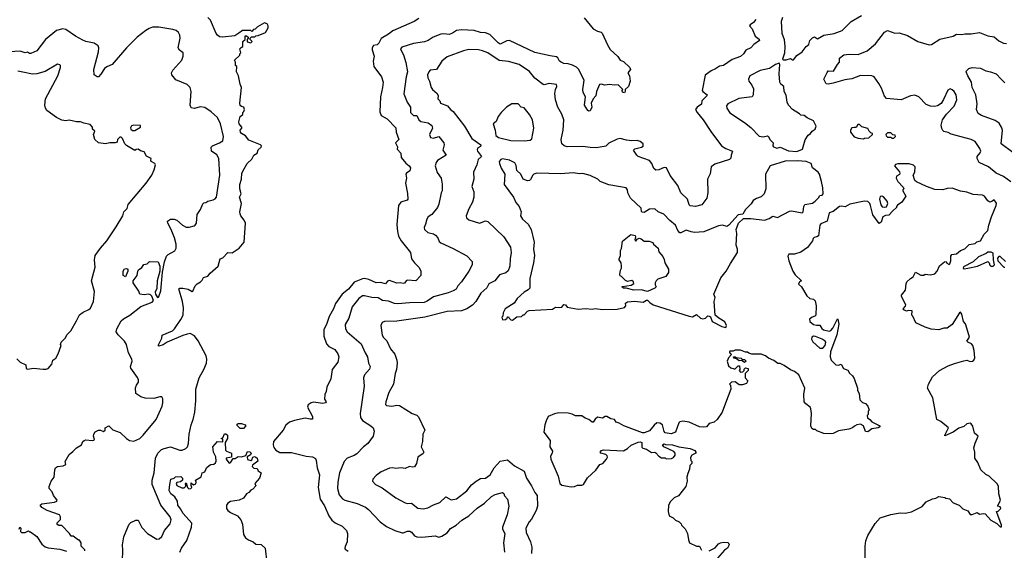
# Model space of a CAD drawing. Extents: x 1863017 to 1989460, y 394564 to 532820.
# Tile 168 of 213: x 1958011 to 1967443, y 469264 to 474343. Entities that reach past the tile are written whole.
import ezdxf

# ---------------------------------------------------------------- set-up
doc = ezdxf.new("R2010")
doc.units = 0

msp = doc.modelspace()

# ---------------------------------------------------------------- linework, layer by layer
at = {"layer": '0CON10XD'}
for points in [[(1959634.5, 470375), (1959652.7, 470465), (1959671.8, 470515), (1959687.9, 470585), (1959700, 470695), (1959698.5, 470805), (1959730, 470915), (1959775.5, 470995), (1959801.5, 471055), (1959805.5, 471095), (1959796.7, 471125), (1959720.6, 471270.6), (1959685, 471317.1), (1959645, 471337.8), (1959615, 471334.4), (1959575, 471319.4), (1959422.9, 471257.1), (1959385, 471232), (1959345, 471217.5), (1959337.5, 471225), (1959372, 471295), (1959376.2, 471323.8), (1959475.6, 471364.4), (1959495.8, 471385), (1959555, 471474), (1959576.8, 471513.2), (1959579.4, 471585), (1959570.4, 471645), (1959535, 471766.2), (1959545, 471772.5), (1959575, 471774), (1959623.9, 471763.9), (1959665, 471742.5), (1959670, 471745), (1959692.5, 471795), (1959710, 471815), (1959745, 471832.5), (1959760.7, 471849.3), (1959772.5, 471875), (1959815, 471887.5), (1959835, 471917.5), (1959912.5, 471985), (1959933.3, 472055), (1959955.9, 472064.1), (1960005, 472115.8), (1960047.5, 472112.5), (1960115, 472155.8), (1960161.2, 472215), (1960175.6, 472395), (1960162.9, 472425), (1960129.2, 472465), (1960124.5, 472484.5), (1960121.5, 472505), (1960135.7, 472585), (1960118.6, 472645), (1960132.5, 472675), (1960120, 472725), (1960121.2, 472765), (1960136, 472815), (1960138.8, 472875), (1960163.3, 472916.7), (1960191.2, 472965), (1960235, 473006.7), (1960254, 473045), (1960287.5, 473065), (1960295, 473097.5), (1960325.9, 473124.1), (1960327.5, 473135), (1960316.7, 473145), (1960205, 473189.2), (1960175, 473232), (1960135, 473254), (1960126.2, 473265), (1960123.3, 473285), (1960140, 473305), (1960140, 473315), (1960113.3, 473345), (1960110, 473365), (1960123.8, 473415), (1960147.5, 473435), (1960150, 473455), (1960160, 473465), (1960166.2, 473485), (1960157.5, 473505), (1960135, 473512.5), (1960125, 473522.5), (1960118.8, 473545), (1960136.7, 473695), (1960123.3, 473725), (1960107.5, 473805), (1960087.5, 473845), (1960090, 473895), (1960080, 473905), (1960080, 473935), (1960070, 473955), (1960120, 474005), (1960120, 474015), (1960130, 474025), (1960120, 474065), (1960131.7, 474078.3), (1960150, 474085), (1960150, 474135), (1960170, 474155), (1960171.7, 474188.3), (1960185, 474190), (1960200, 474175), (1960200, 474165), (1960190, 474155), (1960191.7, 474131.7), (1960225, 474120), (1960240, 474135), (1960220, 474155), (1960220, 474165), (1960231.7, 474178.3), (1960265, 474180), (1960275, 474190), (1960297, 474193), (1960365, 474220), (1960392.5, 474265), (1960392.5, 474285), (1960382.5, 474305), (1960357, 474313), (1960290, 474275), (1960268.3, 474251.7), (1960251.7, 474248.3), (1960235, 474230), (1960225, 474240), (1960145, 474240), (1960110, 474215), (1960071.7, 474188.3), (1959955, 474176.7), (1959925, 474180), (1959905, 474193.8), (1959895, 474210), (1959839.3, 474339.3), (1959812.5, 474362.5)], [(1961835, 474356), (1961790, 474325), (1961585, 474237.1), (1961545, 474204.5), (1961475, 474164.4), (1961452.3, 474117.7), (1961435, 474101.9), (1961401.2, 474095), (1961389.2, 474075), (1961387.5, 474055), (1961408, 473995), (1961398.8, 473945), (1961403.3, 473895), (1961477.4, 473797.4), (1961492.1, 473745), (1961488.4, 473695), (1961467.7, 473605), (1961462, 473462), (1961474.2, 473425), (1961532.9, 473395), (1961615, 473308), (1961618.6, 473265), (1961644, 473195), (1961611.2, 473165), (1961631.2, 473125), (1961628.8, 473105), (1961663.8, 473065), (1961666.2, 473025), (1961711.1, 472971.1), (1961742.5, 472945), (1961754.3, 472925), (1961750, 472895), (1961716.2, 472875), (1961710.8, 472865), (1961715.8, 472825), (1961707.7, 472777.7), (1961727.9, 472677.9), (1961729.2, 472625), (1961723.7, 472616.3), (1961662.5, 472597.5), (1961638.8, 472565), (1961623, 472383), (1961630.6, 472315), (1961640.7, 472270.7), (1961664.3, 472225), (1961755.8, 472115), (1961766, 472055), (1961793.8, 472015), (1961839.7, 471969.7), (1961852.9, 471935), (1961854.2, 471895), (1961805, 471843.3), (1961725, 471850.8), (1961713.3, 471845), (1961698.3, 471821.7), (1961685, 471818.1), (1961655, 471824.3), (1961625, 471821.1), (1961555, 471846.8), (1961535, 471839.4), (1961515, 471814.2), (1961467.6, 471827.6), (1961425, 471823.3), (1961355, 471857.1), (1961315, 471864.6), (1961295, 471861.5), (1961215, 471830), (1961161.2, 471765), (1961100.4, 471715), (1961037.1, 471625), (1961018.2, 471575), (1960976.6, 471503.4), (1960955.2, 471435), (1960924.1, 471375), (1960926.4, 471315), (1960951.7, 471241.7), (1960973.8, 471215), (1961031.1, 471185), (1961058.9, 471145), (1961068.6, 471115), (1961057.8, 471065), (1961003.6, 470995), (1960991.2, 470905), (1960954.4, 470825), (1960948.9, 470785), (1960934.7, 470755.3), (1960932.1, 470712.1), (1960947.5, 470685), (1960942.5, 470675), (1960915, 470668.6), (1960825, 470681.5), (1960802.5, 470675), (1960775.8, 470655), (1960769.2, 470635), (1960816, 470545), (1960815, 470520), (1960795, 470518), (1960745, 470527.3), (1960644.7, 470505.3), (1960595, 470491.1), (1960559.4, 470460.6), (1960534.7, 470415.3), (1960444.3, 470305), (1960438.1, 470275), (1960445, 470246.7), (1960465, 470222.5), (1960505, 470200.6), (1960615, 470200.5), (1960755, 470163.6), (1960815, 470158.1), (1960844.3, 470144.3), (1960851.9, 470125), (1960860, 470055), (1960882.7, 469985), (1960870.9, 469865), (1960890, 469755), (1960930.6, 469690.6), (1960972.2, 469595), (1961001.9, 469551.9), (1961035, 469527.1), (1961101.2, 469495), (1961140.8, 469455), (1961150.8, 469425), (1961148.8, 469345), (1961128.3, 469301.7), (1961126.7, 469285), (1961130, 469275), (1961156.6, 469256.6)], [(1963419.7, 474359.7), (1963504.5, 474254.5), (1963545, 474231.9), (1963583, 474223), (1963590.8, 474215), (1963641.7, 474101.7), (1963667.6, 474057.6), (1963739.7, 473989.7), (1963765, 473956.7), (1963795, 473942.5), (1963857.5, 473885), (1963862.5, 473865), (1963837.5, 473835), (1963852.5, 473805), (1963860, 473755), (1963842.5, 473705), (1963810, 473675), (1963812.5, 473655), (1963805, 473643.3), (1963785, 473650), (1963782.5, 473665), (1963790, 473675), (1963745, 473720), (1963705, 473716.7), (1963665, 473723.3), (1963615, 473717.5), (1963585, 473726), (1963566.4, 473723.6), (1963536.4, 473656.4), (1963532, 473615), (1963504.2, 473585.8), (1963486.7, 473545), (1963493.3, 473505), (1963475, 473470), (1963465, 473467.5), (1963452.5, 473475), (1963422, 473525), (1963432.9, 473605), (1963410.5, 473645), (1963405.6, 473675.6), (1963420, 473765), (1963365, 473868.8), (1963345, 473888), (1963307.6, 473907.6), (1963265, 473920), (1963225, 473923.3), (1963197.5, 473935), (1963183.8, 473945), (1963167.3, 473977.3), (1963155, 473986.2), (1963092, 473998), (1962945, 474029.4), (1962705, 474145.4), (1962678.8, 474141.2), (1962615, 474108.8), (1962595, 474121.5), (1962515, 474202.9), (1962475, 474218.5), (1962425, 474220.9), (1962365, 474240.4), (1962243, 474247), (1962195, 474240), (1962156.3, 474213.6), (1962125, 474201.5), (1962075, 474207.7), (1962045, 474203.8), (1961972.9, 474177.1), (1961924, 474145), (1961889.5, 474130.5), (1961785, 474115.6), (1961671.3, 474078.7), (1961660, 474065), (1961662.5, 474055), (1961686.9, 474006.9), (1961712, 473932), (1961726.2, 473845), (1961713.6, 473795), (1961692.1, 473632.1), (1961722.1, 473552.1), (1961755.5, 473505), (1961755.7, 473455), (1961785, 473425.8), (1961815, 473426.7), (1961835, 473385.7), (1961855, 473370), (1961925, 473354.4), (1961960.2, 473330.2), (1961966.5, 473305), (1961937.5, 473245), (1961945.5, 473215.5), (1961975, 473209.5), (1962025.9, 473225.9), (1962076, 473165), (1962078, 473145), (1962064.2, 473095), (1962096, 473045), (1962015, 472994.2), (1962001.1, 472975), (1961992.7, 472945), (1962009.5, 472879.5), (1962049.2, 472825), (1962058.3, 472768.3), (1962058, 472705), (1962048.8, 472685), (1962025.8, 472575.8), (1962015.4, 472544.6), (1961960.7, 472479.3), (1961925.8, 472455), (1961910.8, 472435), (1961900, 472385), (1961886, 472355), (1961888.6, 472335), (1961921.2, 472305), (1961975, 472292.5), (1961995, 472280), (1962015.6, 472255), (1962030.9, 472220.9), (1962046.8, 472206.8), (1962165, 472154), (1962295, 472083.3), (1962345, 472027.5), (1962346.2, 471995), (1962314.4, 471935.6), (1962243.5, 471835), (1962208.1, 471795), (1962191.4, 471765), (1962165, 471748.2), (1962115, 471727.1), (1961975, 471690.8), (1961915, 471647.9), (1961885, 471634.7), (1961745, 471632.8), (1961635, 471623), (1961603.1, 471625), (1961545, 471648.3), (1961486.2, 471655), (1961445, 471679.1), (1961384.7, 471684.7), (1961315, 471700.6), (1961295, 471699.2), (1961258.8, 471675), (1961196.5, 471593.5), (1961163.8, 471485), (1961130.8, 471425), (1961131.2, 471385), (1961149.2, 471355), (1961281.7, 471241.7), (1961319.4, 471155), (1961343.3, 471115), (1961354, 471055), (1961368.8, 471025), (1961363.6, 470996.4), (1961315, 470943.3), (1961304.2, 470915), (1961311.5, 470835), (1961274.5, 470574.5), (1961275.7, 470535), (1961295, 470505.8), (1961375, 470455.8), (1961398, 470435), (1961408, 470405), (1961396, 470355), (1961345, 470286), (1961304, 470255), (1961242, 470188), (1961215, 470170), (1961148.8, 470145), (1961120.8, 470115), (1961074.6, 470005.4), (1961060.4, 469915), (1961056.4, 469855), (1961072.7, 469795), (1961105, 469757.1), (1961125, 469744.4), (1961245, 469711.9), (1961325, 469675.7), (1961352.5, 469655), (1961465, 469536), (1961525, 469492.5), (1961604.5, 469454.5), (1961675, 469431.4), (1961685, 469430), (1961725, 469447.8), (1961748.3, 469448.3), (1961765, 469438.6), (1961794.1, 469404.1), (1961815, 469394.5), (1961865, 469390), (1961992.5, 469402.5), (1962025, 469390), (1962055, 469400), (1962105, 469430), (1962137, 469473), (1962193.3, 469505), (1962248.2, 469551.8), (1962314.4, 469595), (1962395, 469666.5), (1962462.9, 469715), (1962530.2, 469779.8), (1962565, 469798.6), (1962635, 469817.5), (1962648.3, 469808.3), (1962655.7, 469785.7), (1962685, 469752.5), (1962698.6, 469685), (1962682.5, 469605), (1962636.1, 469485), (1962637.6, 469465), (1962657.6, 469425), (1962645.2, 469335.2), (1962654.3, 469245.7)], [(1965064.4, 474345), (1965041.9, 474315), (1965010, 474295), (1965004, 474285), (1965029.2, 474255), (1965058, 474185), (1965095, 474156), (1965097.3, 474142.7), (1965045, 474106), (1965015.4, 474074.6), (1964968.9, 474051.1), (1964944, 474015), (1964915, 473991.9), (1964835, 473962), (1964754.2, 473905.8), (1964715, 473899.4), (1964677.3, 473872.7), (1964635, 473853.3), (1964578.8, 473811.2), (1964550, 473665), (1964554.5, 473654.5), (1964597.5, 473625), (1964594.2, 473615), (1964545.8, 473565), (1964541.5, 473535), (1964500, 473505), (1964485.7, 473485), (1964500, 473455), (1964560, 473385), (1964632.4, 473272.4), (1964735.6, 473135.6), (1964775, 473108.6), (1964840, 473085), (1964826.2, 473045), (1964823.9, 473016.1), (1964810, 473005), (1964669.4, 472960.6), (1964635.4, 472935), (1964625, 472868.8), (1964601.2, 472815), (1964604.6, 472685), (1964595, 472634.2), (1964545, 472571.4), (1964485, 472555.8), (1964435, 472560), (1964425, 472572), (1964408.2, 472625), (1964343.8, 472685), (1964316.2, 472755), (1964241.7, 472851.7), (1964206.5, 472926.5), (1964185, 472928), (1964132.5, 472905), (1964105, 472904.2), (1964085, 472919.2), (1964068.1, 472968.1), (1964045.3, 472995.3), (1963935, 473034.3), (1963922.5, 473045), (1963892.5, 473095), (1963904.4, 473105.6), (1963968.6, 473121.4), (1963985, 473134), (1963983.1, 473155), (1963955, 473177.5), (1963925, 473186.4), (1963875, 473184.3), (1963825, 473191.1), (1963765, 473206.5), (1963735, 473198.9), (1963655, 473162.5), (1963626.4, 473133.6), (1963611.8, 473128.2), (1963535, 473115.9), (1963475, 473121.2), (1963405, 473129.7), (1963255, 473124.8), (1963225.7, 473135), (1963205.7, 473155), (1963200, 473195), (1963218.5, 473285), (1963223.8, 473383.8), (1963205, 473438), (1963165.4, 473505.4), (1963143.3, 473575), (1963137.1, 473635), (1963144.3, 473675), (1963157.5, 473705), (1963152.7, 473722.7), (1963085, 473732.3), (1963035, 473720), (1963025, 473723.3), (1962945, 473783.8), (1962895, 473848), (1962795, 473914.3), (1962695, 473942), (1962605, 473951.1), (1962495, 474024.4), (1962445, 474045.6), (1962405, 474053.3), (1962315, 474057.5), (1962262.5, 474045), (1962105, 473987.5), (1962056, 473945), (1962005.8, 473865), (1961945, 473858.8), (1961930, 473845), (1961918.6, 473815), (1961921.9, 473785), (1961937.5, 473755), (1961952.9, 473695), (1961965.8, 473675), (1962011.2, 473635), (1962020, 473615), (1962017.5, 473585), (1962037, 473567), (1962042.5, 473545), (1962108.8, 473518.8), (1962136.9, 473485), (1962165, 473463.5), (1962273.1, 473325), (1962343.3, 473205), (1962428.2, 473145), (1962425, 473128.6), (1962397, 473113), (1962392.3, 473097.7), (1962395.8, 473085), (1962434.3, 473035), (1962404.3, 473005), (1962390, 472955), (1962357.5, 472885), (1962362.5, 472815), (1962341.5, 472745), (1962362.5, 472695), (1962362.5, 472645), (1962347.5, 472595), (1962315, 472534), (1962288.5, 472465), (1962292.2, 472445), (1962315, 472425.8), (1962415, 472395.8), (1962475, 472416.2), (1962495, 472411.2), (1962649.2, 472265), (1962712.9, 472165), (1962719.4, 472115), (1962708.5, 472055), (1962707.1, 471985), (1962691.7, 471938.3), (1962668.5, 471921.5), (1962608, 471902), (1962562, 471845), (1962505, 471815.8), (1962485.6, 471775), (1962429.4, 471725), (1962381.9, 471645), (1962349.1, 471610.9), (1962294.7, 471575.3), (1962244.6, 471555.4), (1962105, 471549.2), (1961894, 471496), (1961625, 471458.6), (1961505, 471455.5), (1961484.2, 471445.8), (1961469.7, 471415), (1961483.3, 471323.3), (1961495, 471302), (1961529.2, 471269.2), (1961565, 471191.2), (1961605, 471141.2), (1961625.7, 471085), (1961628.9, 471055), (1961622.1, 470995), (1961609.4, 470955), (1961592.5, 470855), (1961546.9, 470775), (1961517.5, 470685), (1961515, 470660), (1961525, 470648.8), (1961575, 470642.5), (1961625, 470654), (1961650.5, 470650.5), (1961772.6, 470572.6), (1961815, 470558.6), (1961831.8, 470541.8), (1961891.2, 470415), (1961874.4, 470375), (1961871.4, 470305), (1961858, 470255), (1961882, 470205), (1961875, 470192), (1961825.4, 470154.6), (1961811.4, 470095), (1961795, 470063.8), (1961775, 470060), (1961745, 470066.7), (1961703, 470047), (1961665, 470053.3), (1961615, 470046.7), (1961585, 470053.8), (1961555, 470050), (1961475, 470013.8), (1961425, 469978.8), (1961394.2, 469945.8), (1961391.2, 469925), (1961418.8, 469895), (1961483.5, 469863.5), (1961615, 469765.8), (1961705, 469717.5), (1961725, 469711.4), (1961765, 469714.2), (1961825, 469667.1), (1961875, 469660), (1961920.9, 469669.1), (1961975, 469700), (1962035, 469723.1), (1962095, 469775.6), (1962145, 469748.5), (1962195, 469755.7), (1962295, 469832), (1962340.8, 469889.2), (1962385, 469924.5), (1962425, 469950), (1962475, 469955.6), (1962519.2, 469985), (1962557.1, 470055), (1962615, 470116), (1962685, 470129.2), (1962752.4, 470072.4), (1962845, 470021.2), (1962867.1, 469955), (1962915, 469880), (1962945, 469816), (1962969.6, 469789.6), (1962972.9, 469685), (1962958.1, 469645), (1962913, 469563), (1962890.8, 469535), (1962860, 469475), (1962863.7, 469433.7), (1962903.1, 469345), (1962916.5, 469295), (1962914.4, 469235)], [(1965318.8, 474365), (1965306.2, 474325), (1965312.5, 474215), (1965336.2, 474155), (1965340, 474085), (1965338.3, 474021.7), (1965320, 473965), (1965328.3, 473958.3), (1965355, 473957.5), (1965395, 473972.5), (1965415, 473957.5), (1965425, 473960), (1965455, 474000), (1965508, 474035), (1965545, 474086.7), (1965570, 474105), (1965580, 474145), (1965605, 474170.8), (1965625, 474177.5), (1965655, 474158.8), (1965715, 474194.2), (1965815, 474211.4), (1965891.1, 474238.9), (1965975.5, 474324.5), (1966075, 474382.9)], [(1959016.3, 471266.3), (1958955, 471328), (1958937.1, 471355), (1958942.7, 471385), (1958985, 471461.9), (1959005, 471480.5), (1959065, 471513.5), (1959173.4, 471596.6), (1959281.2, 471638.8), (1959292.5, 471655), (1959278, 471698), (1959265, 471710), (1959245, 471716.2), (1959205, 471708.8), (1959163.3, 471715), (1959151.2, 471745), (1959100, 471825), (1959100, 471845), (1959137, 471893), (1959143, 471937), (1959150.7, 471949.3), (1959180, 471970), (1959201.2, 471998.8), (1959234, 472006), (1959255, 472026.9), (1959336.7, 472026.7), (1959352.5, 471985), (1959354.2, 471935), (1959327.1, 471845), (1959325, 471770), (1959310, 471735), (1959312.5, 471715), (1959332.5, 471682.5), (1959345, 471692.5), (1959365, 471746.7), (1959379.5, 471925), (1959399.1, 472025), (1959419.4, 472080.6), (1959434.7, 472095.3), (1959499.1, 472130.9), (1959510.8, 472155), (1959509.5, 472195), (1959493.1, 472255), (1959461.9, 472335), (1959429.2, 472395), (1959426.2, 472415), (1959455, 472434), (1959490, 472435), (1959515.6, 472425.6), (1959570, 472375), (1959607.7, 472357.7), (1959635, 472356), (1959681.7, 472368.3), (1959693.9, 472376.1), (1959703.8, 472395), (1959711.2, 472478.8), (1959743.3, 472525), (1959765, 472580), (1959775, 472590), (1959795, 472592.5), (1959813.6, 472606.4), (1959865, 472617.5), (1959885, 472627.5), (1959897.5, 472645), (1959930, 472855), (1959918.5, 473015), (1959900.3, 473050.3), (1959848, 473085), (1959846.1, 473123.9), (1959858.8, 473135), (1959925, 473163.8), (1959957.7, 473185), (1959965.4, 473225), (1959935, 473346), (1959905, 473405.7), (1959845, 473460), (1959785, 473501.4), (1959745, 473508.6), (1959683.9, 473493.9), (1959655, 473500), (1959644.3, 473525), (1959654.4, 473655), (1959645.7, 473695), (1959615, 473722.9), (1959507, 473767), (1959468.8, 473815), (1959466.2, 473835), (1959479.1, 473860.9), (1959564, 473955), (1959578, 473995), (1959576.1, 474026.1), (1959542.3, 474052.3), (1959530, 474075), (1959548.1, 474165), (1959545.7, 474195), (1959531.9, 474221.9), (1959509.1, 474239.1), (1959479.1, 474249.1), (1959345, 474271.4), (1959285, 474271.4), (1959251.7, 474258.3), (1959219.3, 474240.7), (1959138, 474175), (1959036, 474075), (1958896, 473915), (1958845, 473892.5), (1958823.8, 473875), (1958788.8, 473821.2), (1958765, 473796.7), (1958755, 473796.2), (1958726.2, 473815), (1958722, 473865), (1958765.8, 474035.8), (1958769.2, 474075), (1958763.2, 474093.2), (1958725, 474119.2), (1958645, 474134.4), (1958615, 474146.9), (1958545, 474186.9), (1958455, 474249.2), (1958424.1, 474254.1), (1958365, 474238.6), (1958257.8, 474152.2), (1958175, 474044), (1958119.1, 474020.9), (1958105, 474019.2), (1958085, 474033.3), (1958065, 474025.8), (1958015, 474041.5), (1957915, 474034.5)], [(1967505, 472790.6), (1967435, 472841.1), (1967365, 472874.4), (1967293.3, 472933.3), (1967201.2, 472975), (1967183.8, 473015), (1967182, 473035), (1967212.4, 473067.6), (1967218.6, 473085), (1967209.4, 473109.4), (1967165, 473176), (1967125, 473197.5), (1966935, 473248.6), (1966905, 473264.2), (1966865, 473274), (1966855, 473283.3), (1966845, 473302.5), (1966840, 473335), (1966852.5, 473385), (1966889.7, 473440.3), (1966964, 473515), (1966990, 473575), (1966982.4, 473622.4), (1966964, 473655), (1966945, 473672.5), (1966925, 473680), (1966901.1, 473668.9), (1966861.4, 473578.6), (1966837.8, 473542.2), (1966805, 473518.1), (1966775, 473510.9), (1966735, 473513.8), (1966695, 473531.8), (1966625, 473603.8), (1966585, 473620), (1966544.3, 473614.3), (1966455, 473577.3), (1966315, 473588.9), (1966295, 473612), (1966266.9, 473686.9), (1966242.3, 473732.3), (1966197.1, 473795), (1966175.2, 473805.2), (1966065, 473809.2), (1965982.1, 473777.9), (1965915, 473767.7), (1965805, 473734.6), (1965755, 473724.6), (1965737.9, 473727.9), (1965714.7, 473775), (1965745, 473836.2), (1965757.5, 473852.5), (1965808.3, 473851.7), (1965845.6, 473914.4), (1965863.8, 473935), (1965864.3, 473975.7), (1965905, 474006), (1965956.8, 474013.2), (1966045, 474010), (1966128.8, 474045), (1966208.1, 474111.9), (1966295.8, 474225), (1966325, 474240.6), (1966395, 474214.2), (1966435, 474217.5), (1966515, 474192.9), (1966615, 474134.3), (1966725, 474101.9), (1966745, 474105.7), (1966825, 474155.6), (1966955, 474184.3), (1966985, 474205.6), (1967035, 474201.9), (1967065, 474208.6), (1967125, 474207.1), (1967205, 474219.2), (1967285, 474188.6), (1967345, 474179.2), (1967390, 474140), (1967435, 474119.2), (1967465, 474116)], [(1957985, 471097.5), (1958016, 471065), (1958069.7, 471039.7), (1958074, 471005), (1958085, 470996.7), (1958145, 471007.5), (1958235, 470996.7), (1958263.6, 470996.4), (1958285.8, 471004.2), (1958320, 471045), (1958330, 471085), (1958356.4, 471103.6), (1958380, 471145), (1958410, 471225), (1958403.8, 471235), (1958407.5, 471255), (1958447.5, 471295), (1958465, 471330), (1958502.5, 471365), (1958555, 471460), (1958585, 471517.5), (1958620, 471545), (1958675, 471567.5), (1958689.3, 471580.7), (1958720, 471645), (1958728.3, 471741.7), (1958700.5, 471845), (1958733.8, 471975), (1958728, 472045), (1958733.8, 472085), (1958784.4, 472155.6), (1958846.2, 472225), (1958935, 472361.2), (1959000.8, 472465), (1959010, 472505), (1959042.5, 472535), (1959050, 472575), (1959222.3, 472777.7), (1959276.2, 472855), (1959300, 472905), (1959312.5, 472955), (1959305.8, 472965.8), (1959272.5, 472985), (1959267.5, 472995), (1959272.5, 473015), (1959226.1, 473036.1), (1959205, 473077.5), (1959168.3, 473088.3), (1959145, 473102.5), (1959128.3, 473101.7), (1959115, 473090), (1959035, 473137.5), (1959017.5, 473155), (1958996.7, 473206.7), (1958985, 473220), (1958971.7, 473218.3), (1958950, 473195), (1958945, 473170), (1958926.4, 473163.6), (1958875, 473163.3), (1958835, 473153.3), (1958765, 473163.3), (1958730, 473195), (1958720, 473245), (1958732.5, 473275), (1958707.5, 473295), (1958708.8, 473315), (1958685, 473341.2), (1958625, 473352.5), (1958595, 473366.7), (1958555, 473364.2), (1958485, 473381.2), (1958453.9, 473376.1), (1958415, 473380), (1958365, 473406.9), (1958270, 473475), (1958257.5, 473495), (1958253.3, 473525), (1958258.8, 473585), (1958377.1, 473805), (1958403.3, 473885), (1958402.5, 473905), (1958395, 473912.5), (1958375, 473916.7), (1958255, 473848.6), (1958176.6, 473823.4), (1958135, 473821.9), (1958040.3, 473840.3), (1957995, 473850)], [(1965455, 473082), (1965511.2, 473105), (1965537.3, 473192.7), (1965565, 473236.7), (1965587.7, 473252.3), (1965603.6, 473276.4), (1965632.5, 473295), (1965640, 473325), (1965616.4, 473376.4), (1965553.9, 473403.9), (1965525, 473427.5), (1965495, 473430), (1965483, 473443), (1965414.2, 473484.2), (1965376.2, 473525), (1965363.8, 473555), (1965355, 473620), (1965334.2, 473655), (1965332.5, 473705), (1965302.5, 473725), (1965293.3, 473745), (1965286.7, 473825), (1965292.5, 473915), (1965287, 473927), (1965252.5, 473915), (1965193, 473877), (1965105, 473855.7), (1965006, 473805), (1964992, 473775), (1964996.2, 473755), (1965026.2, 473715), (1965041.7, 473681.7), (1965036.2, 473625), (1965026.7, 473605), (1964901.8, 473588.2), (1964795, 473536.5), (1964780.9, 473519.1), (1964784.2, 473495), (1964813, 473453), (1964955, 473358.6), (1965015, 473310), (1965095, 473229.2), (1965135, 473222.2), (1965175, 473231.2), (1965183.3, 473225), (1965196, 473195), (1965228.6, 473165), (1965225.8, 473135), (1965232.5, 473125), (1965265, 473114.6), (1965295, 473124.4), (1965375, 473086.9), (1965455, 473082)], [(1967525, 473072.5), (1967414.5, 473154.5), (1967425.6, 473285), (1967416.7, 473315), (1967395, 473352.9), (1967355, 473378.1), (1967225, 473424.4), (1967194.3, 473445), (1967175.8, 473485), (1967182.2, 473537.8), (1967170.9, 473625), (1967135.4, 473695), (1967128.9, 473745), (1967094.2, 473805), (1967077.5, 473845), (1967080, 473855), (1967104, 473876), (1967135, 473884.2), (1967215, 473878.6), (1967265, 473854.2), (1967312.5, 473845), (1967365, 473825.7), (1967413.8, 473773.8), (1967448.9, 473738.9)], [(1962845, 473184.6), (1962901.7, 473188.3), (1962918.8, 473201.2), (1962937.1, 473305), (1962923.2, 473383.2), (1962896.3, 473436.3), (1962845, 473500), (1962815, 473506.2), (1962785, 473536.2), (1962725, 473536.7), (1962675, 473506.7), (1962624.3, 473455.7), (1962593.8, 473415), (1962575, 473367.5), (1962547.5, 473345), (1962566.7, 473285), (1962573.3, 473235), (1962596.7, 473215), (1962715, 473187.5), (1962845, 473184.6)], [(1959115, 473282.5), (1959170, 473315), (1959169.3, 473329.3), (1959105, 473333.8), (1959083.8, 473326.2), (1959073.6, 473306.4), (1959077.5, 473295), (1959093, 473283), (1959115, 473282.5)], [(1966095, 473202.5), (1966105, 473210), (1966145, 473212.5), (1966180, 473245), (1966180, 473255), (1966165, 473260), (1966150, 473275), (1966135, 473302.5), (1966078.3, 473318.3), (1966055, 473340), (1966041.2, 473338.8), (1966025, 473310), (1966005, 473312.5), (1965983.6, 473306.4), (1965970, 473285), (1965970, 473265), (1966005, 473222.5), (1966045, 473207.5), (1966095, 473202.5)], [(1966385, 473210), (1966400, 473225), (1966398.3, 473238.3), (1966375, 473240), (1966355, 473260), (1966325, 473260), (1966310, 473245), (1966311.7, 473231.7), (1966325, 473220), (1966355, 473220), (1966365, 473210), (1966385, 473210)], [(1964775, 471397.5), (1964782.5, 471415), (1964765, 471452.5), (1964707.5, 471485), (1964672.5, 471515), (1964663.3, 471645), (1964673.3, 471685), (1964660, 471715), (1964729.1, 471870.9), (1964778, 471935), (1964819.1, 472010.9), (1964887.1, 472115), (1964887.5, 472145), (1964873.9, 472186.1), (1964880, 472295), (1964873.8, 472335), (1964897.5, 472395), (1964945, 472440), (1965015, 472440), (1965145, 472423.8), (1965191.2, 472438.8), (1965225, 472461.2), (1965271.7, 472448.3), (1965385, 472511.2), (1965406.4, 472513.6), (1965507, 472493), (1965517, 472503), (1965523.8, 472555), (1965532.5, 472575), (1965605, 472587.5), (1965633, 472607), (1965663, 472637), (1965675, 472660), (1965700, 472665), (1965706.7, 472675), (1965704.3, 472735), (1965693.1, 472795), (1965671.8, 472865), (1965660, 472885), (1965606.2, 472925), (1965592.5, 472965), (1965545.7, 472985.7), (1965463.6, 472993.6), (1965345, 472987.5), (1965201.2, 472945), (1965156.7, 472865), (1965160, 472725), (1965143.3, 472675), (1965115, 472648.8), (1965068.3, 472631.7), (1965038.3, 472611.7), (1965019.5, 472580.5), (1964963.6, 472526.4), (1964938.3, 472481.7), (1964895, 472476.7), (1964804.1, 472375.9), (1964785, 472363.8), (1964745, 472376.7), (1964705, 472368.8), (1964565, 472311.2), (1964475, 472306.2), (1964445, 472314), (1964395, 472328), (1964345, 472304), (1964334.3, 472304.3), (1964316.6, 472326.6), (1964295, 472376.2), (1964240.3, 472420.3), (1964182.3, 472482.3), (1964127.5, 472505), (1964095, 472533.8), (1964045, 472528.8), (1963995, 472497.5), (1963975, 472500), (1963968.3, 472508.3), (1963965, 472540), (1963862.5, 472635), (1963837.5, 472685), (1963833.3, 472715), (1963820, 472735), (1963655, 472761.4), (1963572.5, 472795), (1963550, 472815), (1963475, 472851.2), (1963405, 472870), (1963375, 472867.5), (1963315, 472875.7), (1963195, 472868), (1962965, 472873.3), (1962936.4, 472863.6), (1962926.1, 472853.9), (1962905, 472812), (1962895, 472804.2), (1962875, 472801.2), (1962835, 472816.7), (1962813, 472863), (1962775, 472900), (1962766.4, 472946.4), (1962755, 472972.5), (1962705, 472999.5), (1962635, 473010.8), (1962619.5, 473005), (1962604.6, 472985), (1962606.4, 472965), (1962625, 472921.2), (1962659.2, 472865), (1962654, 472765), (1962742.5, 472645), (1962765, 472593.3), (1962795, 472553.8), (1962816.2, 472503.8), (1962810, 472465), (1962828.8, 472435), (1962882, 472385), (1962910, 472335), (1962938.6, 472215), (1962934.2, 472145.8), (1962942.5, 472085), (1962934.4, 472015.6), (1962898.1, 471865), (1962897.7, 471772.3), (1962883, 471757), (1962843.3, 471735), (1962777.5, 471675), (1962749.3, 471630.7), (1962662.5, 471575), (1962643, 471537), (1962640, 471505), (1962630, 471495), (1962635, 471470), (1962665, 471472.5), (1962680, 471485), (1962685, 471500), (1962695, 471500), (1962700, 471485), (1962715, 471470), (1962731.7, 471468.3), (1962775, 471497.5), (1962817, 471503), (1962833, 471517), (1962845, 471517.5), (1962875, 471552.5), (1962890.7, 471559.3), (1963115, 471573.3), (1963145, 471590), (1963185, 471587.5), (1963205, 471592.5), (1963225, 471617.5), (1963240, 471615), (1963255, 471592.5), (1963361.2, 471571.2), (1963435, 471578), (1963495, 471571.2), (1963525, 471578), (1963595, 471568.8), (1963735, 471572), (1963805, 471587.5), (1963817.5, 471605), (1963815, 471630), (1963835, 471642.5), (1963905, 471650), (1963985, 471640), (1964015, 471657.5), (1964025, 471657.5), (1964047.5, 471635), (1964080, 471615), (1964425, 471503.8), (1964455, 471500), (1964495, 471522.5), (1964532.5, 471485), (1964555, 471478.8), (1964580, 471485), (1964605, 471507.5), (1964616.4, 471506.4), (1964628.8, 471498.8), (1964645, 471453.3), (1964737.5, 471405), (1964775, 471397.5)], [(1966112, 469175), (1966110, 469305), (1966116.8, 469353.2), (1966135, 469406.7), (1966205, 469521.2), (1966255, 469576.2), (1966355, 469606), (1966445, 469622), (1966495, 469619.2), (1966555, 469631.2), (1966655.8, 469684.2), (1966695, 469727.5), (1966755, 469757.5), (1966787, 469763), (1966815, 469777.5), (1966875, 469770), (1966883, 469763), (1966917, 469757), (1966955, 469720), (1967010, 469695), (1967045, 469662.5), (1967093, 469643), (1967115, 469607.5), (1967135, 469606.7), (1967185, 469627.5), (1967205, 469610), (1967245, 469617.5), (1967261.7, 469611.7), (1967313.6, 469553.6), (1967370.7, 469520.7), (1967405, 469487.5), (1967415, 469490), (1967416.7, 469505), (1967370, 469635), (1967385, 469640), (1967410, 469665), (1967405, 469680), (1967380, 469685), (1967380, 469695), (1967388.3, 469701.7), (1967407.5, 469745), (1967392.5, 469805), (1967387, 469877), (1967375, 469900), (1967300, 469975), (1967265, 469990), (1967220, 470035), (1967190, 470105), (1967162.5, 470145), (1967162.5, 470205), (1967152.5, 470245), (1967165, 470290), (1967192.5, 470355), (1967157.5, 470385), (1967141.7, 470451.7), (1967126.7, 470475), (1967115, 470480), (1967085.8, 470474.2), (1967055, 470448.8), (1967008.1, 470431.9), (1966955, 470394), (1966875, 470360), (1966872.5, 470365), (1966910, 470435), (1966835, 470497.5), (1966796.7, 470515), (1966758.8, 470725), (1966706.7, 470815), (1966716.7, 470855), (1966756.2, 470925), (1966823.3, 470985), (1966905, 471030.8), (1966965, 471052), (1967055, 471078.8), (1967085, 471082.5), (1967115, 471070), (1967140, 471075), (1967152.5, 471085), (1967160, 471105), (1967155.7, 471175.7), (1967140.8, 471225), (1967130.3, 471240.3), (1967092.5, 471255), (1967083.3, 471265), (1967108.8, 471305), (1967095, 471357.5), (1967071.7, 471431.7), (1967051.2, 471455), (1967036.2, 471525), (1967025, 471542.5), (1967013.9, 471536.1), (1966943.9, 471426.1), (1966895, 471390), (1966865, 471391.2), (1966815, 471373.8), (1966742.3, 471382.3), (1966685, 471401.2), (1966595, 471442.5), (1966567.5, 471505), (1966557.5, 471515), (1966560, 471555), (1966525, 471558.8), (1966505, 471554.3), (1966481.2, 471565), (1966476.2, 471575), (1966498.3, 471601.7), (1966500, 471615), (1966457.5, 471695), (1966457.5, 471705), (1966497.5, 471755), (1966502.5, 471815), (1966510, 471835), (1966543.6, 471866.4), (1966569.3, 471880.7), (1966593.3, 471926.7), (1966645, 471897.5), (1966671.7, 471898.3), (1966685, 471907.5), (1966735, 471900), (1966778.3, 471911.7), (1966800, 471935), (1966821.7, 471988.3), (1966870, 472025), (1966885, 472027.5), (1966893.6, 472013.6), (1966915, 472000), (1966923, 472007), (1966931.2, 472035), (1966930.7, 472079.3), (1966940, 472095), (1966985, 472102.5), (1967025, 472132.5), (1967065, 472150), (1967108.3, 472191.7), (1967165, 472200), (1967181.7, 472218.3), (1967215, 472227.5), (1967249.3, 472290.7), (1967286, 472325), (1967294, 472375), (1967319.2, 472455), (1967366, 472565), (1967367.3, 472587.3), (1967345, 472617.5), (1967325, 472602.5), (1967305, 472596.7), (1967285, 472608.8), (1967255, 472654.3), (1967235, 472664.4), (1967145, 472671.2), (1967085, 472692.5), (1967025, 472701.4), (1966945, 472728.9), (1966895, 472728.1), (1966855, 472715.7), (1966776.4, 472716.4), (1966697.5, 472745), (1966600.8, 472790.8), (1966586.7, 472805), (1966571.2, 472855), (1966586, 472885), (1966590, 472935), (1966575, 472950.8), (1966533.6, 472963.6), (1966425, 472963.8), (1966401.7, 472958.3), (1966392.5, 472945), (1966438.3, 472888.3), (1966442.5, 472875), (1966438.3, 472861.7), (1966410, 472845), (1966407.5, 472825), (1966423.9, 472793.9), (1966475, 472740), (1966480, 472725), (1966470, 472715), (1966470, 472705), (1966500, 472655), (1966463, 472597), (1966421.7, 472568.3), (1966410, 472555), (1966410, 472545), (1966375, 472512.5), (1966337, 472473), (1966305, 472467.5), (1966280, 472455), (1966262.5, 472405), (1966245, 472393.3), (1966183.9, 472473.9), (1966162.5, 472565), (1966154, 472585), (1966135, 472602), (1966104.1, 472605.9), (1965965, 472578), (1965919.3, 472550.7), (1965885, 472556.7), (1965865, 472553.8), (1965805, 472507.5), (1965767, 472493), (1965746.1, 472413.9), (1965685, 472387.5), (1965677.5, 472375), (1965662.5, 472275), (1965647, 472263), (1965621.7, 472258.3), (1965612.5, 472247.5), (1965607.5, 472225), (1965557.7, 472162.3), (1965495, 472116.7), (1965435, 472100), (1965380.7, 472099.3), (1965371.2, 472078.8), (1965378, 472035), (1965417.5, 471935), (1965439.5, 471899.5), (1965500, 471845), (1965480, 471835), (1965473, 471813), (1965500, 471785), (1965550.7, 471700.7), (1965580, 471675), (1965617, 471667), (1965633, 471653), (1965642.5, 471605), (1965637.5, 471515), (1965630, 471505), (1965602.5, 471495), (1965577.5, 471475), (1965580, 471455), (1965615, 471426.2), (1965645, 471418.8), (1965675, 471420), (1965696.1, 471386.1), (1965712.5, 471375), (1965765, 471361.2), (1965783, 471367), (1965800.7, 471389.3), (1965845, 471480), (1965850, 471475), (1965857.3, 471427.3), (1965840, 471325), (1965777.5, 471165), (1965773.8, 471115), (1965784.1, 471084.1), (1965828.3, 471038.3), (1965855, 471037.5), (1965880, 471045), (1965904.1, 471004.1), (1965945, 470987.5), (1965961.2, 470961.2), (1965990, 470935), (1966005, 470910), (1966036.1, 470816.1), (1966037.5, 470795), (1966052.5, 470765), (1966060, 470705), (1966085, 470680), (1966115, 470670), (1966137.5, 470645), (1966150, 470605), (1966140, 470595), (1966140, 470565), (1966130, 470555), (1966131.7, 470531.7), (1966156.4, 470516.4), (1966175, 470492.5), (1966250, 470455), (1966250, 470445), (1966235, 470437.5), (1966175, 470428), (1966135, 470396.7), (1966115, 470402.5), (1966093.3, 470455), (1966065, 470472.5), (1966030, 470465), (1966007, 470453), (1965990, 470435), (1965955, 470422.5), (1965855, 470407.5), (1965805, 470382.5), (1965775, 470377.5), (1965713.6, 470383.6), (1965648.3, 470408.3), (1965635, 470420), (1965615, 470420), (1965600.7, 470430.7), (1965590, 470455), (1965596.2, 470575), (1965589.3, 470619.3), (1965583, 470633), (1965542.5, 470665), (1965526.1, 470686.1), (1965523.1, 470755), (1965531.9, 470815), (1965473.6, 470943.6), (1965435, 470976.7), (1965395, 470990), (1965335, 471032.5), (1965295, 471052.5), (1965275, 471052.5), (1965235, 471080), (1965183, 471103), (1965157, 471127), (1965115, 471140), (1965025, 471140), (1964995, 471150), (1964985, 471160), (1964965, 471160), (1964915, 471180), (1964865, 471180), (1964845, 471170), (1964815, 471170), (1964810, 471165), (1964810, 471155), (1964820, 471150), (1964827.5, 471135), (1964800, 471105), (1964790, 471075), (1964801.2, 471031.2), (1964825, 471012), (1964855, 471000), (1964865, 471000), (1964895, 471030), (1964908.3, 471028.3), (1964910, 470995), (1964902.5, 470985), (1964915, 470970), (1964938.3, 470971.7), (1964950, 470985), (1964951.7, 470998.3), (1964965, 471010), (1964990, 471005), (1964990, 470985), (1964960, 470955), (1964960, 470915), (1964987.5, 470885), (1964975, 470860), (1964935, 470847.5), (1964905, 470847.5), (1964865, 470877.5), (1964830, 470875), (1964810, 470855), (1964820, 470845), (1964822.5, 470805), (1964772.5, 470672.5), (1964740, 470585), (1964693.3, 470515), (1964665, 470491.2), (1964615, 470476.7), (1964590, 470445), (1964565, 470441.2), (1964525, 470447.5), (1964425, 470489.2), (1964365, 470501.2), (1964336.4, 470493.6), (1964326.4, 470483.6), (1964293.8, 470396.2), (1964250.7, 470379.3), (1964195, 470387.5), (1964185, 470400), (1964170, 470465), (1964145, 470481.2), (1964115, 470483.3), (1964088.8, 470461.2), (1964045, 470407.5), (1963995, 470387.5), (1963977, 470387), (1963800, 470455), (1963755, 470482.5), (1963725, 470490), (1963710, 470515), (1963673, 470523), (1963635, 470546), (1963620, 470545), (1963595, 470530), (1963545, 470537.5), (1963525, 470520), (1963505, 470490), (1963495, 470490), (1963465, 470517.5), (1963428.3, 470528.3), (1963395, 470552.5), (1963335, 470552.5), (1963305, 470567.5), (1963265, 470576.7), (1963175, 470580), (1963135, 470571.2), (1963075, 470546), (1963056, 470504), (1963042.5, 470465), (1963033.8, 470395), (1963092.5, 470315), (1963089.2, 470255), (1963114.1, 470214.1), (1963112, 470195), (1963096, 470165), (1963098, 470135), (1963169.2, 469975), (1963185, 469902.5), (1963205, 469886.2), (1963295, 469870.5), (1963325.4, 469874.6), (1963355, 469887.5), (1963395, 469886), (1963413.3, 469895), (1963452.3, 469957.7), (1963529.3, 470030.7), (1963570, 470085), (1963596.1, 470093.9), (1963632.5, 470135), (1963642.5, 470155), (1963639.3, 470169.3), (1963625, 470180), (1963580, 470195), (1963572.5, 470205), (1963585, 470220), (1963603.6, 470226.4), (1963795, 470216.2), (1963835, 470240), (1963869.3, 470270.7), (1963935, 470300), (1963955, 470302.5), (1963970, 470295), (1963972.5, 470252.5), (1963981.7, 470241.7), (1964015, 470232.5), (1964065, 470200), (1964095, 470202.5), (1964105, 470197.5), (1964133.6, 470163.6), (1964158.3, 470148.3), (1964195, 470150), (1964205, 470140), (1964255, 470142.5), (1964275, 470152.5), (1964290, 470175)], [(1966295, 472547.5), (1966315, 472552.5), (1966327.5, 472585), (1966320, 472605), (1966285, 472647.5), (1966275, 472652.5), (1966255, 472650), (1966247.5, 472625), (1966261.7, 472571.7), (1966275, 472553.3), (1966295, 472547.5)], [(1964025, 471740), (1963963.6, 471756.4), (1963893.6, 471753.6), (1963821.7, 471771.7), (1963795, 471772.5), (1963780, 471785), (1963785, 471790), (1963869.3, 471800.7), (1963893, 471817), (1963890, 471835), (1963875, 471846.7), (1963835, 471837.5), (1963815, 471847.5), (1963776.4, 471886.4), (1963765, 471890), (1963760, 471905), (1963767.5, 471945), (1963777.5, 471965), (1963777.5, 471985), (1963772.5, 472015), (1963753, 472043), (1963752.5, 472055), (1963767.5, 472085), (1963767.5, 472135), (1963776.4, 472153.6), (1963787.5, 472222.5), (1963865, 472286.7), (1963906.4, 472276.4), (1963910, 472265), (1963903.3, 472235), (1963913, 472223), (1963928, 472242), (1963945, 472251.2), (1963965, 472246.2), (1963992, 472222), (1964043, 472223), (1964075, 472210), (1964083.6, 472193.6), (1964127.5, 472155), (1964135, 472120), (1964172.5, 472075), (1964186.4, 472046.4), (1964192.5, 472015), (1964226.7, 471955), (1964227, 471923), (1964200, 471885), (1964125, 471860), (1964107.5, 471845), (1964097.5, 471825), (1964097.5, 471805), (1964110, 471785), (1964097, 471773), (1964025, 471740)], [(1967058.3, 471958.3), (1967095, 471963.8), (1967187.3, 471982.7), (1967285, 472027.5), (1967297, 472017), (1967304.1, 471994.1), (1967315, 471982.5), (1967337, 471983), (1967350, 471995), (1967340, 472045), (1967337, 472107), (1967316.4, 472116.4), (1967285, 472117.5), (1967270, 472105), (1967195, 472072.5), (1967145, 472026.7), (1967053.6, 471976.4), (1967050, 471965), (1967058.3, 471958.3)], [(1967455, 472030), (1967405, 472076.7), (1967390, 472075), (1967378.3, 472061.7), (1967380, 472035), (1967440, 471975), (1967447, 471973)], [(1959025, 471882.5), (1959003.3, 471895), (1959003.8, 471935), (1959015, 471956.7), (1959035, 471962.5), (1959047.5, 471955), (1959047.5, 471935), (1959025, 471882.5)], [(1958635, 469260), (1958635, 469270), (1958600, 469305), (1958600, 469335), (1958585, 469360), (1958575, 469360), (1958525, 469400), (1958505, 469400), (1958490, 469425), (1958415, 469500), (1958385, 469500), (1958371.7, 469511.7), (1958371.7, 469528.3), (1958401.7, 469558.3), (1958402.5, 469585), (1958393.3, 469605), (1958275.7, 469645.7), (1958222.5, 469675), (1958207.5, 469695), (1958225, 469710), (1958345.9, 469724.1), (1958367.5, 469735), (1958370, 469745), (1958335, 469790), (1958322.5, 469825), (1958292.5, 469855), (1958292.5, 469875), (1958313.3, 469925), (1958341.2, 469965), (1958348, 470035), (1958355, 470052.5), (1958373, 470067), (1958427.6, 470072.4), (1958453.3, 470085), (1958446.7, 470115), (1958485, 470182.5), (1958521.7, 470208.3), (1958556.7, 470245), (1958602.5, 470275), (1958617.5, 470305), (1958630, 470315), (1958645, 470320), (1958705, 470314), (1958720.7, 470319.3), (1958727.5, 470325), (1958720, 470355), (1958723.3, 470375), (1958735, 470397.5), (1958765, 470412.5), (1958785, 470412.5), (1958815, 470401.2), (1958828.8, 470415), (1958830, 470435), (1958865, 470454), (1958905, 470418), (1958975, 470391.2), (1959035, 470333.3), (1959064.1, 470314.1), (1959105, 470310), (1959135, 470320), (1959161.2, 470335), (1959195, 470366.2), (1959318.8, 470515), (1959376.2, 470645), (1959383.3, 470675), (1959382.5, 470715), (1959371.7, 470731.7), (1959355, 470732.5), (1959295, 470716.2), (1959215, 470720), (1959172.3, 470732.3), (1959123.9, 470763.9), (1959121.7, 470818.3), (1959130, 470845), (1959150, 470875), (1959150.8, 470895), (1959139.7, 470919.7), (1959075.9, 471005.9), (1959074, 471025), (1959088, 471075), (1959086, 471095), (1959054.4, 471155), (1959035.5, 471235.5), (1959016.3, 471266.3)], [(1965705, 471197.5), (1965728, 471225), (1965733.3, 471255), (1965727.5, 471265), (1965697.5, 471285), (1965635, 471311.2), (1965617, 471313), (1965600, 471305), (1965597.5, 471285), (1965610.7, 471260.7), (1965675, 471200), (1965705, 471197.5)], [(1964955, 471062.5), (1964925, 471080), (1964905, 471077.5), (1964878.3, 471098.3), (1964853.9, 471103.9), (1964850, 471115), (1964865, 471117.5), (1964875, 471110), (1964921.7, 471101.7), (1964935, 471090), (1964955, 471090), (1964970, 471075), (1964955, 471062.5)], [(1960155, 470430), (1960125, 470430), (1960095, 470460), (1960095, 470470), (1960105, 470477.5), (1960135, 470477.5), (1960170, 470465), (1960177.5, 470455), (1960155, 470430)], [(1958996.2, 469163.8), (1959000.4, 469265), (1958995.5, 469315), (1959007.6, 469392.4), (1959046, 469485), (1959060, 469515), (1959075, 469528.8), (1959125, 469552), (1959145, 469551.2), (1959181.2, 469481.2), (1959236.2, 469426.2), (1959325, 469370.6), (1959347.7, 469372.3), (1959372.9, 469395), (1959398, 469455), (1959452.1, 469517.9), (1959461.1, 469555), (1959452.9, 469585), (1959364.8, 469694.8), (1959279.2, 469895), (1959279.1, 469935), (1959300.9, 470005), (1959313.1, 470146.9), (1959334.2, 470195), (1959370, 470230), (1959395, 470240), (1959455, 470252.9), (1959545, 470221.8), (1959567.6, 470222.4), (1959602.7, 470237.3), (1959617.5, 470255), (1959627.3, 470285), (1959634.5, 470375)], [(1959793.2, 470036.8), (1959802, 470055), (1959826.2, 470075), (1959843.3, 470085), (1959870.3, 470089.7), (1959887.1, 470102.9), (1959892.4, 470117.6), (1959890.3, 470160.3), (1959868.6, 470205), (1959862.5, 470255), (1959905, 470306.2), (1959958.3, 470301.7), (1959958.3, 470328.3), (1959940, 470335), (1959958.3, 470341.7), (1959975, 470380), (1959985, 470380), (1960002.5, 470365), (1960002.5, 470335), (1959980, 470295), (1959983, 470223), (1959993, 470213), (1960040, 470195), (1960040, 470155), (1959990, 470145), (1959990, 470135), (1960015, 470100), (1960025, 470097.5), (1960035, 470107.5), (1960055, 470142.5), (1960077, 470143), (1960105, 470162.5), (1960135, 470157.5), (1960178.3, 470171.7), (1960195, 470210), (1960215, 470207.5), (1960227.5, 470195), (1960223, 470177), (1960191.7, 470158.3), (1960195, 470132.5), (1960227, 470123), (1960235, 470130), (1960243.3, 470156.7), (1960259.3, 470160.7), (1960275, 470156.2), (1960286, 470145), (1960292.5, 470117.5), (1960241.7, 470078.3), (1960240, 470065), (1960255, 470050), (1960285, 470047.5), (1960297.5, 470025), (1960326, 470005), (1960309.2, 469955), (1960262.5, 469905), (1960275, 469882.5), (1960245, 469848.8), (1960225, 469840), (1960205, 469816.2), (1960184.1, 469805.9), (1960155, 469762.2), (1960115, 469743.5), (1960030.3, 469729.7), (1960004.4, 469715.6), (1959992.5, 469697.5), (1959992.9, 469665), (1960005, 469646.2), (1960030, 469625), (1960098.8, 469595), (1960130.8, 469555), (1960145.8, 469515), (1960155.8, 469415), (1960175, 469384), (1960203.2, 469363.2), (1960246.7, 469346.7), (1960275, 469323.5), (1960325, 469319.2), (1960361.9, 469285), (1960378.6, 469145)], [(1964290, 470175), (1964290, 470195), (1964278.8, 470208.8), (1964182.5, 470255), (1964170, 470275), (1964185, 470282.5), (1964197, 470277), (1964265, 470273.3), (1964325, 470254), (1964435, 470238.8), (1964478.3, 470218.3), (1964490, 470205), (1964490, 470195), (1964450, 470175), (1964438.3, 470151.7), (1964440, 470125), (1964450, 470115), (1964450, 470095), (1964432.5, 470075), (1964429.3, 470040.7), (1964410.7, 469999.3), (1964403.3, 469965), (1964406.7, 469925), (1964392.5, 469875), (1964323, 469787), (1964280, 469765), (1964245, 469730), (1964227.5, 469695), (1964222.5, 469635), (1964232.5, 469595), (1964270, 469575), (1964293, 469553), (1964330, 469535), (1964347, 469517), (1964350, 469505), (1964385, 469470), (1964410, 469425), (1964416.7, 469365), (1964427.5, 469335), (1964495, 469302.5), (1964525, 469302.5), (1964544.2, 469264.2)], [(1959545, 469246.2), (1959560.5, 469285), (1959611.3, 469358.7), (1959658.2, 469485), (1959661.4, 469525), (1959578.1, 469615), (1959552.2, 469662.2), (1959526, 469695), (1959524.2, 469735), (1959496.9, 469776.9), (1959458.8, 469805), (1959444.2, 469835), (1959450, 469895), (1959460, 469945), (1959490, 469955), (1959505, 469967.5), (1959555, 469970), (1959570, 469955), (1959570, 469935), (1959551.7, 469918.3), (1959517, 469913), (1959510, 469905), (1959517.5, 469885), (1959565, 469863.3), (1959587, 469863), (1959601.7, 469878.3), (1959600, 469905), (1959605, 469910), (1959620, 469865), (1959633, 469853), (1959650, 469855), (1959660, 469865), (1959652.5, 469885), (1959655, 469910), (1959675, 469890), (1959699.3, 469900.7), (1959702.5, 469915), (1959696.7, 469935), (1959751.2, 469968.8), (1959758, 470005), (1959783.8, 470016.2), (1959793.2, 470036.8)], [(1958007.5, 469467.5), (1958014.3, 469485.7), (1958023.3, 469475), (1958020, 469445), (1958030, 469435), (1958065, 469433.8), (1958095, 469450), (1958105, 469440), (1958115, 469440), (1958176, 469396), (1958224.2, 469324.2), (1958255, 469296.7), (1958285, 469286.7), (1958395, 469273.8), (1958460, 469255)], [(1964615, 469257.5), (1964673.6, 469286.4), (1964704.1, 469325.9), (1964725, 469336.2), (1964755, 469343.3), (1964799.3, 469339.3), (1964806.7, 469315), (1964792.5, 469285), (1964764, 469266), (1964695, 469190)]]:
    msp.add_lwpolyline(points, dxfattribs=at)

doc.saveas('drawing.dxf')
